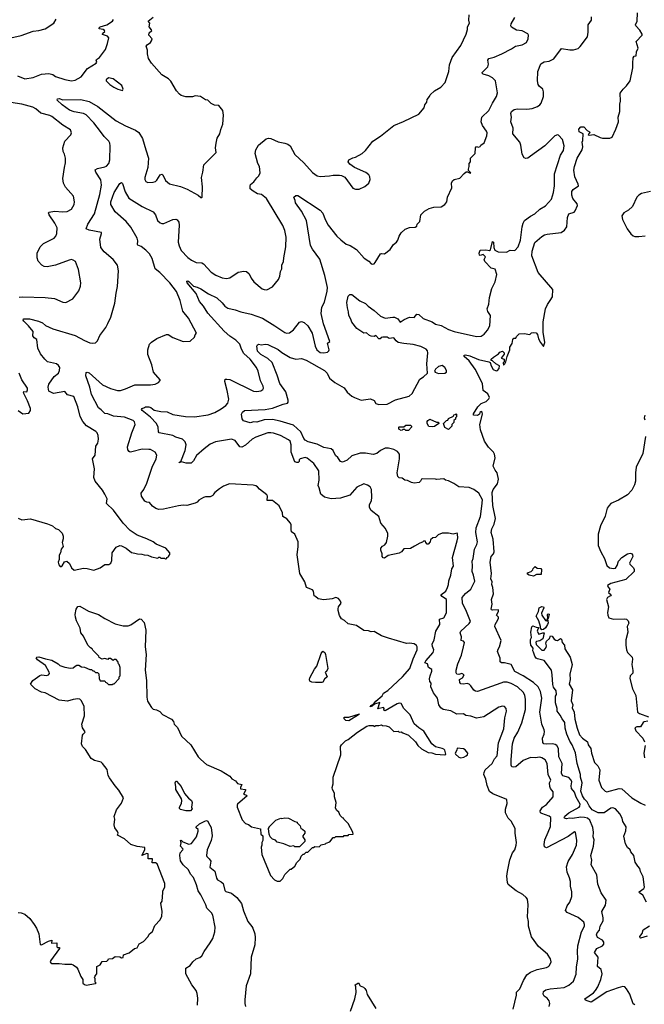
# Model space of a CAD drawing. Extents: x 1863118 to 1989590, y 394482 to 532474.
# Tile 153 of 215: x 1953851 to 1960555, y 461857 to 472431. Entities that reach past the tile are written whole.
import ezdxf

# ---------------------------------------------------------------- set-up
doc = ezdxf.new("R2010")
doc.units = 0

msp = doc.modelspace()

# ---------------------------------------------------------------- linework, layer by layer
at = {"layer": '0CON20XD'}
for points in [[(1953754, 472236), (1953865, 472260), (1953994, 472306), (1954055, 472313), (1954125, 472334), (1954217, 472395), (1954243, 472435)], [(1953828, 471828), (1953905, 471796), (1953995, 471811), (1954085, 471847), (1954165, 471853), (1954205, 471841), (1954235, 471821), (1954335, 471788), (1954405, 471776), (1954445, 471781), (1954511, 471819), (1954577, 471905), (1954672, 471965), (1954678, 471975), (1954670, 471995), (1954674, 472005), (1954706, 472025), (1954770, 472110), (1954794, 472175), (1954806, 472235), (1954793, 472253), (1954741, 472271), (1954738, 472275), (1954744, 472285), (1954764, 472305), (1954761, 472315), (1954746, 472325), (1954704, 472334), (1954704, 472345), (1954716, 472355), (1954785, 472375), (1954847, 472415), (1954856, 472434)], [(1954669, 468009), (1954569, 468069), (1954529, 468115), (1954500, 468170), (1954473, 468275), (1954432, 468385), (1954364, 468404), (1954335, 468438), (1954215, 468418), (1954163, 468443), (1954157, 468485), (1954163, 468517), (1954222, 468598), (1954266, 468635), (1954279, 468665), (1954280, 468695), (1954268, 468718), (1954246, 468736), (1954150, 468755), (1954119, 468785), (1954075, 468842), (1954044, 468905), (1954036, 468995), (1954005, 469015), (1953991, 469035), (1953994, 469084), (1953945, 469145), (1953894, 469195), (1953887, 469205), (1953892, 469218), (1953955, 469217), (1954054, 469194), (1954094, 469175), (1954126, 469146), (1954205, 469111), (1954445, 469039), (1954545, 468985), (1954605, 468962), (1954635, 468956), (1954665, 468960), (1954687, 468983), (1954712, 469038), (1954774, 469125), (1954795, 469167), (1954828, 469235), (1954873, 469387), (1954886, 469495), (1954902, 469565), (1954911, 469735), (1954899, 469795), (1954855, 469855), (1954757, 469937), (1954721, 469985), (1954712, 470075), (1954730, 470135), (1954728, 470145), (1954595, 470169), (1954564, 470185), (1954581, 470235), (1954655, 470346), (1954712, 470555), (1954729, 470655), (1954720, 470710), (1954669, 470795), (1954662, 470818), (1954686, 470834), (1954765, 470849), (1954782, 470858), (1954808, 470885), (1954819, 470925), (1954823, 471075), (1954819, 471105), (1954808, 471125), (1954757, 471177), (1954719, 471229), (1954645, 471325), (1954565, 471410), (1954534, 471424), (1954435, 471443), (1954385, 471459), (1954306, 471515), (1954253, 471565), (1954255, 471580), (1954275, 471583), (1954312, 471572), (1954505, 471574), (1954595, 471552), (1954688, 471498), (1954885, 471345), (1954985, 471291), (1955094, 471245), (1955128, 471218), (1955168, 471155), (1955204, 471035), (1955234, 470945), (1955227, 470843), (1955193, 470737), (1955194, 470714), (1955205, 470693), (1955225, 470684), (1955285, 470686), (1955308, 470692), (1955324, 470706), (1955358, 470765), (1955375, 470772), (1955388, 470765), (1955417, 470705), (1955458, 470668), (1955575, 470638), (1955650, 470610), (1955765, 470548), (1955795, 470520), (1955805, 470520), (1955810, 470525), (1955814, 470635), (1955801, 470735), (1955816, 470795), (1955826, 470874), (1955959, 471005), (1955952, 471055), (1955958, 471105), (1955972, 471158), (1955999, 471205), (1956008, 471252), (1956032, 471308), (1956038, 471405), (1956030, 471455), (1955988, 471508), (1955943, 471513), (1955905, 471532), (1955870, 471565), (1955845, 471572), (1955790, 471605), (1955735, 471612), (1955704, 471604), (1955635, 471603), (1955585, 471617), (1955565, 471630), (1955535, 471668), (1955472, 471772), (1955448, 471795), (1955377, 471837), (1955265, 471963), (1955234, 472015), (1955221, 472065), (1955221, 472105), (1955207, 472145), (1955218, 472162), (1955256, 472185), (1955267, 472203), (1955271, 472225), (1955238, 472265), (1955240, 472290), (1955268, 472315), (1955267, 472323), (1955240, 472355), (1955247, 472395), (1955228, 472415), (1955285, 472459)], [(1954765, 466002), (1954875, 465944), (1954962, 465922), (1955015, 465921), (1955045, 465931), (1955135, 465997), (1955155, 465993), (1955185, 465957), (1955206, 465874), (1955198, 465695), (1955208, 465615), (1955199, 465445), (1955211, 465335), (1955214, 465155), (1955224, 465114), (1955266, 465046), (1955285, 465027), (1955320, 465020), (1955355, 465003), (1955385, 464970), (1955481, 464921), (1955500, 464895), (1955508, 464865), (1955545, 464830), (1955586, 464736), (1955687, 464645), (1955765, 464514), (1955794, 464485), (1955855, 464431), (1956014, 464364), (1956105, 464309), (1956127, 464277), (1956166, 464256), (1956189, 464229), (1956235, 464218), (1956220, 464185), (1956222, 464172), (1956274, 464164), (1956276, 464155), (1956254, 464114), (1956285, 464104), (1956294, 464095), (1956190, 464005), (1956184, 463995), (1956186, 463976), (1956239, 463839), (1956275, 463798), (1956305, 463788), (1956340, 463765), (1956435, 463740), (1956440, 463685), (1956460, 463665), (1956460, 463615), (1956450, 463595), (1956450, 463565), (1956442, 463545), (1956448, 463465), (1956542, 463242), (1956584, 463194), (1956615, 463180), (1956645, 463180), (1956675, 463210), (1956695, 463250), (1956755, 463310), (1956765, 463310), (1956805, 463340), (1956825, 463380), (1956860, 463415), (1956872, 463448), (1956892, 463468), (1956905, 463470), (1956915, 463480), (1956925, 463490), (1956945, 463490), (1956995, 463540), (1957005, 463540), (1957018, 463552), (1957065, 463550), (1957085, 463570), (1957135, 463580), (1957142, 463588), (1957178, 463602), (1957215, 463650), (1957235, 463650), (1957245, 463660), (1957325, 463660), (1957335, 463670), (1957375, 463670), (1957385, 463680), (1957430, 463685), (1957428, 463705), (1957375, 463800), (1957330, 463845), (1957326, 463856), (1957315, 463860), (1957290, 463885), (1957275, 463920), (1957255, 463940), (1957242, 463965), (1957247, 464025), (1957231, 464085), (1957230, 464125), (1957209, 464165), (1957206, 464185), (1957216, 464225), (1957216, 464295), (1957297, 464535), (1957296, 464625), (1957304, 464645), (1957348, 464685), (1957378, 464702), (1957475, 464779), (1957577, 464845), (1957603, 464853), (1957645, 464850), (1957655, 464840), (1957675, 464850), (1957705, 464850), (1957735, 464860), (1957745, 464850), (1957785, 464848), (1957815, 464838), (1957865, 464788), (1957915, 464790), (1957925, 464780), (1957945, 464782), (1957965, 464773), (1958025, 464748), (1958098, 464675), (1958125, 464638), (1958165, 464602), (1958235, 464562), (1958275, 464558), (1958315, 464543), (1958415, 464538), (1958426, 464545), (1958416, 464585), (1958405, 464598), (1958385, 464606), (1958314, 464624), (1958276, 464656), (1958189, 464789), (1958136, 464825), (1958085, 464870), (1958041, 464965), (1957975, 465035), (1957945, 465088), (1957925, 465091), (1957904, 465085), (1957775, 465009), (1957759, 465015), (1957763, 465035), (1957756, 465046), (1957695, 465030), (1957715, 465098), (1957661, 465079), (1957635, 465058), (1957612, 465052), (1957621, 465065), (1957650, 465080), (1957675, 465114), (1957740, 465170), (1957755, 465199), (1957801, 465229), (1957961, 465375), (1958040, 465465), (1958073, 465567), (1958118, 465665), (1958119, 465695), (1958111, 465711), (1958085, 465727), (1958035, 465734), (1958002, 465732), (1957808, 465788), (1957735, 465816), (1957655, 465862), (1957625, 465856), (1957595, 465868), (1957545, 465871), (1957466, 465926), (1957375, 465942), (1957338, 465978), (1957305, 465998), (1957284, 466034), (1957268, 466085), (1957268, 466105), (1957274, 466126), (1957300, 466165), (1957294, 466185), (1957271, 466215), (1957245, 466226), (1957205, 466210), (1957115, 466202), (1957055, 466212), (1957025, 466238), (1957013, 466245), (1957004, 466295), (1956995, 466309), (1956929, 466335), (1956910, 466395), (1956856, 466485), (1956828, 466685), (1956841, 466775), (1956840, 466825), (1956803, 466905), (1956770, 466930), (1956764, 466955), (1956766, 467005), (1956758, 467025), (1956719, 467069), (1956676, 467095), (1956673, 467135), (1956635, 467211), (1956565, 467266), (1956507, 467267), (1956511, 467315), (1956505, 467329), (1956425, 467390), (1956402, 467415), (1956386, 467426), (1956355, 467433), (1956104, 467446), (1956039, 467421), (1955995, 467392), (1955945, 467352), (1955932, 467335), (1955925, 467322), (1955895, 467308), (1955845, 467307), (1955825, 467300), (1955775, 467272), (1955755, 467250), (1955735, 467239), (1955646, 467214), (1955605, 467219), (1955555, 467211), (1955394, 467176), (1955345, 467172), (1955312, 467182), (1955276, 467206), (1955245, 467247), (1955215, 467250), (1955195, 467260), (1955159, 467315), (1955154, 467346), (1955183, 467387), (1955217, 467455), (1955274, 467626), (1955316, 467715), (1955321, 467755), (1955305, 467786), (1955255, 467814), (1955237, 467817), (1955165, 467820), (1955055, 467789), (1955035, 467788), (1955024, 467794), (1955013, 467813), (1955009, 467845), (1955056, 467995), (1955091, 468085), (1955082, 468112), (1955067, 468125), (1954975, 468161), (1954856, 468174), (1954795, 468199), (1954765, 468203), (1954725, 468243), (1954695, 468262), (1954622, 468405), (1954602, 468485), (1954561, 468605), (1954565, 468642), (1954575, 468647), (1954595, 468638), (1954740, 468510), (1954825, 468471), (1954899, 468449), (1954931, 468449), (1954985, 468465), (1955085, 468508), (1955255, 468508), (1955305, 468517), (1955340, 468535), (1955360, 468555), (1955360, 468565), (1955286, 468646), (1955270, 468725), (1955227, 468835), (1955226, 468884), (1955244, 468946), (1955265, 468968), (1955324, 469006), (1955425, 469052), (1955445, 469052), (1955495, 469018), (1955604, 468974), (1955682, 468978), (1955728, 469022), (1955733, 469047), (1955747, 469065), (1955662, 469225), (1955600, 469300), (1955574, 469415), (1955535, 469512), (1955463, 469605), (1955356, 469715), (1955306, 469755), (1955273, 469865), (1955243, 469915), (1955206, 469956), (1955155, 469995), (1955118, 470008), (1955114, 470015), (1955118, 470055), (1955111, 470085), (1955044, 470204), (1954992, 470262), (1954877, 470367), (1954828, 470445), (1954828, 470475), (1954865, 470575), (1954925, 470671), (1954945, 470681), (1954955, 470673), (1954981, 470581), (1955023, 470513), (1955164, 470424), (1955285, 470366), (1955310, 470335), (1955331, 470275), (1955359, 470249), (1955375, 470243), (1955396, 470244), (1955495, 470286), (1955525, 470288), (1955542, 470282), (1955557, 470257), (1955561, 470225), (1955552, 470042), (1955562, 470002), (1955585, 469954), (1955655, 469876), (1955695, 469848), (1955745, 469824), (1955805, 469821), (1955825, 469810), (1955905, 469721), (1955955, 469686), (1956025, 469658), (1956069, 469651), (1956105, 469660), (1956195, 469719), (1956255, 469729), (1956286, 469726), (1956315, 469703), (1956334, 469655), (1956364, 469615), (1956452, 469542), (1956475, 469532), (1956505, 469531), (1956565, 469563), (1956630, 469640), (1956644, 469675), (1956649, 469725), (1956666, 469754), (1956666, 469794), (1956684, 469835), (1956686, 469875), (1956709, 469991), (1956711, 470095), (1956698, 470168), (1956675, 470220), (1956499, 470509), (1956445, 470552), (1956405, 470561), (1956355, 470588), (1956326, 470616), (1956323, 470645), (1956328, 470662), (1956365, 470690), (1956396, 470734), (1956417, 470753), (1956432, 470785), (1956426, 470855), (1956408, 470885), (1956377, 470995), (1956384, 471035), (1956415, 471084), (1956495, 471151), (1956521, 471159), (1956545, 471154), (1956625, 471118), (1956696, 471106), (1956729, 471095), (1956755, 471075), (1956805, 470984), (1956901, 470895), (1956995, 470790), (1957044, 470754), (1957075, 470748), (1957175, 470754), (1957215, 470763), (1957285, 470763), (1957305, 470758), (1957339, 470739), (1957425, 470622), (1957455, 470612), (1957495, 470612), (1957555, 470638), (1957598, 470675), (1957614, 470716), (1957609, 470745), (1957598, 470765), (1957565, 470790), (1957444, 470844), (1957395, 470878), (1957378, 470905), (1957382, 470925), (1957425, 470948), (1957455, 470953), (1957528, 470995), (1957563, 471025), (1957643, 471125), (1957725, 471179), (1957866, 471294), (1957971, 471339), (1958135, 471417), (1958193, 471485), (1958200, 471515), (1958220, 471545), (1958226, 471575), (1958250, 471605), (1958257, 471625), (1958305, 471667), (1958372, 471705), (1958417, 471755), (1958456, 471875), (1958464, 471945), (1958494, 472026), (1958586, 472154), (1958643, 472275), (1958657, 472325), (1958658, 472355), (1958678, 472395), (1958673, 472425), (1958677, 472483)], [(1958983, 465987), (1958991, 466005), (1958989, 466015), (1958968, 466035), (1958989, 466075), (1958990, 466095), (1958925, 466090), (1958914, 466094), (1958911, 466101), (1958921, 466155), (1958914, 466205), (1958935, 466265), (1958930, 466335), (1958920, 466365), (1958924, 466395), (1958909, 466425), (1958916, 466485), (1958901, 466605), (1958912, 466665), (1958937, 466695), (1958945, 466715), (1958932, 466852), (1958912, 466925), (1958917, 466965), (1958943, 467015), (1958958, 467075), (1958930, 467215), (1958922, 467355), (1958934, 467385), (1958981, 467445), (1958992, 467495), (1958977, 467565), (1958953, 467595), (1958934, 467635), (1958954, 467725), (1958948, 467765), (1958938, 467785), (1958882, 467842), (1958839, 467905), (1958797, 468025), (1958789, 468085), (1958817, 468195), (1958816, 468216), (1958805, 468223), (1958799, 468221), (1958789, 468211), (1958785, 468193), (1958765, 468180), (1958722, 468185), (1958722, 468198), (1958768, 468275), (1958805, 468309), (1958858, 468332), (1958885, 468358), (1958893, 468375), (1958875, 468412), (1958825, 468450), (1958817, 468525), (1958739, 468679), (1958675, 468768), (1958621, 468815), (1958623, 468827), (1958635, 468831), (1958681, 468821), (1958775, 468780), (1958888, 468758), (1958900, 468750), (1958911, 468715), (1958934, 468674), (1958965, 468661), (1958978, 468665), (1958998, 468685), (1959002, 468712), (1958962, 468735), (1958927, 468767), (1958912, 468772), (1958912, 468785), (1958935, 468808), (1958989, 468841), (1959005, 468860), (1959035, 468870), (1959050, 468855), (1959052, 468838), (1959020, 468795), (1959050, 468785), (1959050, 468755), (1959040, 468745), (1959045, 468720), (1959060, 468735), (1959068, 468755), (1959082, 468815), (1959112, 468885), (1959112, 468915), (1959137, 468953), (1959143, 468997), (1959155, 469010), (1959175, 469010), (1959182, 469028), (1959213, 469057), (1959265, 469062), (1959325, 469052), (1959343, 469067), (1959365, 469072), (1959395, 469068), (1959410, 469050), (1959420, 469005), (1959440, 468965), (1959475, 468922), (1959489, 468965), (1959469, 469075), (1959469, 469185), (1959495, 469325), (1959517, 469373), (1959545, 469417), (1959569, 469455), (1959575, 469535), (1959417, 469717), (1959349, 469895), (1959350, 469945), (1959382, 470038), (1959455, 470102), (1959485, 470119), (1959514, 470126), (1959664, 470146), (1959700, 470170), (1959724, 470205), (1959731, 470305), (1959744, 470346), (1959802, 470365), (1959815, 470378), (1959838, 470435), (1959836, 470455), (1959790, 470510), (1959776, 470545), (1959779, 470585), (1959791, 470609), (1959848, 470645), (1959846, 470665), (1959809, 470745), (1959800, 470815), (1959806, 470855), (1959835, 470945), (1959887, 471035), (1959897, 471065), (1959887, 471115), (1959897, 471135), (1959900, 471205), (1959858, 471225), (1959853, 471257), (1959875, 471280), (1959905, 471280), (1959942, 471242), (1959968, 471225), (1959972, 471215), (1959952, 471198), (1959962, 471192), (1960015, 471198), (1960080, 471165), (1960105, 471160), (1960185, 471159), (1960209, 471171), (1960251, 471255), (1960280, 471335), (1960275, 471385), (1960292, 471445), (1960292, 471525), (1960300, 471555), (1960297, 471643), (1960327, 471685), (1960365, 471721), (1960402, 471775), (1960431, 471915), (1960432, 471965), (1960435, 472020), (1960445, 472038), (1960468, 472042), (1960473, 472085), (1960489, 472125), (1960467, 472195), (1960534, 472265), (1960534, 472275), (1960508, 472318), (1960463, 472365), (1960461, 472375), (1960478, 472415), (1960481, 472505)], [(1959172, 472148), (1959245, 472162), (1959292, 472185), (1959310, 472225), (1959313, 472265), (1959305, 472280), (1959245, 472311), (1959185, 472319), (1959130, 472350), (1959124, 472365), (1959128, 472385), (1959165, 472456)], [(1959410, 471775), (1959411, 471875), (1959445, 471956), (1959481, 471979), (1959535, 471984), (1959585, 472009), (1959665, 472122), (1959756, 472106), (1959795, 472108), (1959845, 472121), (1959868, 472142), (1959946, 472245), (1959954, 472296), (1959954, 472376), (1959990, 472425), (1959990, 472460)], [(1959149, 461805), (1959184, 461955), (1959185, 461988), (1959221, 462025), (1959257, 462113), (1959294, 462175), (1959335, 462204), (1959405, 462232), (1959505, 462254), (1959528, 462265), (1959539, 462275), (1959556, 462315), (1959549, 462345), (1959518, 462395), (1959418, 462478), (1959343, 462583), (1959312, 462695), (1959311, 462745), (1959301, 462795), (1959308, 462925), (1959300, 462985), (1959286, 463005), (1959251, 463035), (1959180, 463075), (1959094, 463144), (1959086, 463165), (1959080, 463235), (1959088, 463282), (1959112, 463408), (1959141, 463485), (1959164, 463516), (1959180, 463565), (1959182, 463595), (1959170, 463695), (1959171, 463745), (1959125, 463825), (1959095, 463856), (1959067, 463915), (1959067, 463953), (1959082, 464015), (1959080, 464055), (1958928, 464118), (1958895, 464144), (1958868, 464208), (1958854, 464275), (1958833, 464325), (1958835, 464345), (1958848, 464375), (1958923, 464445), (1958948, 464492), (1958975, 464526), (1958991, 464665), (1959048, 464815), (1959051, 464855), (1959058, 464935), (1959076, 465006), (1959072, 465035), (1959054, 465054), (1959035, 465058), (1958995, 465049), (1958834, 464946), (1958755, 464931), (1958695, 464951), (1958640, 464960), (1958615, 464976), (1958543, 464973), (1958479, 465009), (1958395, 465023), (1958370, 465040), (1958351, 465075), (1958336, 465145), (1958291, 465201), (1958265, 465265), (1958266, 465305), (1958254, 465325), (1958251, 465351), (1958257, 465385), (1958276, 465435), (1958274, 465454), (1958239, 465475), (1958227, 465515), (1958201, 465525), (1958211, 465545), (1958289, 465635), (1958296, 465665), (1958281, 465701), (1958279, 465725), (1958298, 465772), (1958319, 465865), (1958359, 465935), (1958358, 465995), (1958402, 466008), (1958419, 466031), (1958431, 466065), (1958432, 466205), (1958386, 466235), (1958372, 466255), (1958425, 466295), (1958444, 466335), (1958454, 466365), (1958458, 466405), (1958480, 466465), (1958490, 466535), (1958508, 466562), (1958497, 466655), (1958548, 466835), (1958552, 466865), (1958549, 466905), (1958545, 466918), (1958505, 466907), (1958455, 466917), (1958385, 466916), (1958342, 466898), (1958315, 466872), (1958284, 466866), (1958262, 466845), (1958257, 466823), (1958235, 466800), (1958225, 466800), (1958210, 466815), (1958205, 466830), (1958185, 466830), (1958175, 466820), (1958145, 466810), (1958088, 466778), (1958045, 466752), (1957975, 466748), (1957948, 466715), (1957925, 466702), (1957805, 466677), (1957765, 466650), (1957752, 466652), (1957742, 466665), (1957743, 466695), (1957727, 466735), (1957727, 466755), (1957744, 466776), (1957769, 466791), (1957788, 466815), (1957801, 466885), (1957801, 466915), (1957777, 466967), (1957726, 467025), (1957707, 467097), (1957622, 467162), (1957604, 467194), (1957606, 467225), (1957626, 467265), (1957632, 467305), (1957628, 467385), (1957611, 467415), (1957585, 467432), (1957545, 467448), (1957468, 467412), (1957394, 467326), (1957295, 467294), (1957195, 467286), (1957123, 467305), (1957084, 467335), (1957067, 467405), (1957055, 467430), (1957065, 467485), (1957060, 467585), (1957009, 467665), (1956935, 467723), (1956915, 467731), (1956862, 467715), (1956851, 467705), (1956852, 467685), (1956840, 467675), (1956825, 467674), (1956805, 467682), (1956766, 467786), (1956766, 467866), (1956753, 467903), (1956735, 467919), (1956649, 467965), (1956575, 467990), (1956545, 467995), (1956515, 467993), (1956385, 467948), (1956346, 467925), (1956275, 467863), (1956235, 467842), (1956212, 467845), (1956165, 467913), (1956125, 467925), (1955951, 467899), (1955895, 467871), (1955832, 467822), (1955748, 467752), (1955715, 467694), (1955690, 467670), (1955638, 467668), (1955587, 467683), (1955561, 467671), (1955565, 467680), (1955582, 467688), (1955625, 467805), (1955638, 467865), (1955628, 467898), (1955598, 467928), (1955527, 467947), (1955495, 467965), (1955349, 467995), (1955340, 468005), (1955336, 468055), (1955320, 468095), (1955254, 468164), (1955164, 468235), (1955159, 468245), (1955165, 468256), (1955190, 468265), (1955200, 468275), (1955235, 468273), (1955259, 468265), (1955295, 468237), (1955365, 468223), (1955435, 468218), (1955495, 468191), (1955631, 468169), (1955727, 468167), (1955875, 468189), (1955945, 468213), (1956015, 468251), (1956065, 468287), (1956086, 468314), (1956096, 468355), (1956079, 468449), (1956052, 468545), (1956055, 468570), (1956075, 468572), (1956105, 468566), (1956360, 468440), (1956395, 468438), (1956440, 468445), (1956462, 468458), (1956468, 468475), (1956464, 468494), (1956434, 468554), (1956411, 468655), (1956394, 468695), (1956324, 468785), (1956257, 468847), (1956231, 468891), (1956213, 468945), (1956171, 468991), (1956105, 469034), (1956045, 469085), (1955870, 469280), (1955824, 469354), (1955782, 469405), (1955745, 469489), (1955648, 469605), (1955646, 469624), (1955655, 469626), (1955671, 469615), (1955715, 469568), (1955755, 469560), (1955795, 469542), (1955876, 469486), (1955966, 469445), (1956025, 469391), (1956054, 469354), (1956084, 469334), (1956165, 469316), (1956225, 469293), (1956335, 469269), (1956456, 469225), (1956589, 469145), (1956695, 469071), (1956715, 469063), (1956745, 469069), (1956790, 469100), (1956855, 469184), (1956875, 469189), (1956905, 469179), (1956945, 469144), (1956990, 469065), (1957022, 468925), (1957041, 468885), (1957075, 468858), (1957115, 468852), (1957155, 468859), (1957170, 468875), (1957171, 468885), (1957154, 468956), (1957178, 468975), (1957111, 469165), (1957086, 469275), (1957094, 469345), (1957124, 469396), (1957152, 469515), (1957154, 469555), (1957127, 469685), (1957071, 469861), (1956993, 469965), (1956973, 470005), (1956928, 470275), (1956875, 470376), (1956812, 470465), (1956809, 470489), (1956794, 470525), (1956815, 470543), (1956835, 470543), (1957076, 470385), (1957105, 470353), (1957129, 470285), (1957163, 470223), (1957255, 470106), (1957298, 470068), (1957355, 470022), (1957397, 470005), (1957465, 469964), (1957549, 469869), (1957599, 469839), (1957625, 469810), (1957635, 469804), (1957655, 469810), (1957668, 469822), (1957722, 469915), (1957735, 469920), (1957765, 469918), (1957828, 469962), (1957863, 470015), (1957895, 470042), (1957910, 470065), (1957923, 470105), (1957947, 470143), (1957988, 470182), (1958035, 470199), (1958095, 470204), (1958112, 470215), (1958118, 470235), (1958145, 470265), (1958156, 470334), (1958195, 470373), (1958246, 470404), (1958295, 470416), (1958375, 470421), (1958413, 470445), (1958434, 470476), (1958444, 470526), (1958490, 470625), (1958486, 470675), (1958498, 470702), (1958515, 470713), (1958575, 470730), (1958620, 470780), (1958645, 470798), (1958657, 470797), (1958685, 470781), (1958692, 470785), (1958689, 470789), (1958670, 470810), (1958667, 470825), (1958677, 470855), (1958676, 470885), (1958688, 470905), (1958688, 470945), (1958740, 470995), (1958742, 471055), (1958755, 471068), (1958775, 471062), (1958795, 471070), (1958800, 471085), (1958835, 471110), (1958866, 471184), (1958870, 471215), (1958863, 471235), (1958820, 471295), (1958806, 471335), (1958810, 471385), (1958888, 471455), (1958926, 471534), (1958970, 471605), (1958980, 471645), (1958958, 471775), (1958926, 471805), (1958885, 471828), (1958826, 471845), (1958814, 471855), (1958814, 471865), (1958875, 471924), (1958882, 471955), (1958876, 471995), (1958885, 472013), (1958943, 472027), (1959027, 472065), (1959131, 472119), (1959172, 472148)], [(1954955, 471670), (1954960, 471685), (1954948, 471725), (1954855, 471797), (1954805, 471807), (1954780, 471785), (1954780, 471775), (1954818, 471735), (1954862, 471705), (1954905, 471684), (1954955, 471670)], [(1959535, 461833), (1959540, 461865), (1959536, 461895), (1959512, 461922), (1959480, 461945), (1959471, 461965), (1959474, 461995), (1959498, 462012), (1959545, 462024), (1959695, 462039), (1959745, 462063), (1959796, 462105), (1959825, 462180), (1959828, 462255), (1959843, 462347), (1959837, 462425), (1959843, 462487), (1959881, 462635), (1959912, 462695), (1959914, 462715), (1959905, 462741), (1959845, 462790), (1959727, 462845), (1959710, 462865), (1959726, 462914), (1959756, 462955), (1959778, 463015), (1959776, 463066), (1959764, 463125), (1959763, 463177), (1959754, 463215), (1959726, 463276), (1959719, 463335), (1959738, 463392), (1959784, 463465), (1959826, 463565), (1959833, 463615), (1959817, 463707), (1959805, 463708), (1959739, 463661), (1959505, 463538), (1959485, 463547), (1959479, 463575), (1959488, 463625), (1959523, 463707), (1959548, 463768), (1959552, 463862), (1959535, 463879), (1959454, 463905), (1959442, 463915), (1959436, 463935), (1959464, 463975), (1959507, 464003), (1959576, 464085), (1959578, 464138), (1959550, 464175), (1959542, 464195), (1959539, 464235), (1959551, 464265), (1959523, 464325), (1959511, 464445), (1959491, 464481), (1959455, 464506), (1959435, 464511), (1959385, 464504), (1959335, 464507), (1959255, 464475), (1959175, 464407), (1959155, 464403), (1959135, 464408), (1959127, 464425), (1959125, 464485), (1959140, 464655), (1959159, 464715), (1959199, 464781), (1959240, 464880), (1959279, 465025), (1959281, 465135), (1959273, 465173), (1959258, 465205), (1959194, 465265), (1959125, 465304), (1959083, 465317), (1959045, 465316), (1959015, 465307), (1958765, 465216), (1958745, 465219), (1958725, 465231), (1958695, 465279), (1958674, 465294), (1958655, 465302), (1958614, 465294), (1958585, 465299), (1958574, 465314), (1958572, 465345), (1958605, 465364), (1958621, 465395), (1958595, 465409), (1958565, 465399), (1958543, 465403), (1958536, 465416), (1958536, 465445), (1958554, 465515), (1958592, 465605), (1958616, 465695), (1958624, 465744), (1958616, 465756), (1958590, 465765), (1958594, 465805), (1958578, 465845), (1958587, 465865), (1958676, 465945), (1958688, 465968), (1958648, 466075), (1958604, 466164), (1958600, 466225), (1958635, 466270), (1958692, 466315), (1958735, 466400), (1958722, 466465), (1958706, 466505), (1958712, 466565), (1958707, 466615), (1958719, 466645), (1958731, 466745), (1958757, 466795), (1958764, 466825), (1958747, 466925), (1958750, 466975), (1958796, 467095), (1958810, 467205), (1958817, 467275), (1958780, 467345), (1958727, 467385), (1958675, 467408), (1958565, 467414), (1958511, 467451), (1958455, 467478), (1958420, 467485), (1958405, 467500), (1958325, 467492), (1958315, 467498), (1958175, 467502), (1958162, 467495), (1958152, 467475), (1958138, 467462), (1958085, 467453), (1958055, 467460), (1958015, 467482), (1957985, 467487), (1957955, 467509), (1957925, 467510), (1957910, 467525), (1957903, 467565), (1957926, 467715), (1957926, 467765), (1957906, 467795), (1957865, 467817), (1957810, 467830), (1957775, 467828), (1957725, 467803), (1957685, 467773), (1957645, 467760), (1957564, 467776), (1957505, 467775), (1957415, 467748), (1957365, 467701), (1957335, 467685), (1957315, 467681), (1957296, 467686), (1957265, 467731), (1957242, 467752), (1957215, 467805), (1957195, 467822), (1957115, 467835), (1957044, 467874), (1956948, 467898), (1956915, 467917), (1956900, 467935), (1956868, 468005), (1956791, 468075), (1956645, 468121), (1956565, 468139), (1956475, 468135), (1956395, 468108), (1956365, 468114), (1956325, 468100), (1956252, 468122), (1956238, 468145), (1956233, 468193), (1956242, 468215), (1956265, 468234), (1956486, 468246), (1956565, 468260), (1956678, 468302), (1956725, 468314), (1956732, 468325), (1956734, 468345), (1956708, 468435), (1956642, 468525), (1956613, 468615), (1956560, 468750), (1956514, 468794), (1956439, 468835), (1956405, 468870), (1956396, 468924), (1956402, 468938), (1956415, 468948), (1956445, 468938), (1956485, 468948), (1956515, 468943), (1956625, 468888), (1956665, 468857), (1956755, 468804), (1956815, 468787), (1956877, 468793), (1956925, 468774), (1957124, 468665), (1957152, 468635), (1957175, 468581), (1957235, 468536), (1957335, 468477), (1957365, 468432), (1957417, 468387), (1957445, 468373), (1957515, 468346), (1957615, 468359), (1957655, 468340), (1957675, 468309), (1957705, 468298), (1957795, 468301), (1957885, 468348), (1958033, 468387), (1958064, 468415), (1958145, 468571), (1958186, 468595), (1958229, 468635), (1958221, 468735), (1958232, 468855), (1958228, 468875), (1958215, 468891), (1958155, 468921), (1958075, 468942), (1957975, 468955), (1957915, 468966), (1957892, 468982), (1957865, 469014), (1957815, 469007), (1957795, 469020), (1957749, 469021), (1957732, 469018), (1957720, 469005), (1957705, 469003), (1957675, 469038), (1957655, 469030), (1957625, 469032), (1957605, 469040), (1957575, 469067), (1957545, 469063), (1957468, 469115), (1957415, 469183), (1957406, 469216), (1957384, 469255), (1957381, 469295), (1957368, 469335), (1957364, 469395), (1957378, 469462), (1957395, 469480), (1957415, 469480), (1957500, 469410), (1957564, 469384), (1957592, 469355), (1957655, 469309), (1957725, 469247), (1957775, 469224), (1957855, 469238), (1957875, 469236), (1957909, 469219), (1957935, 469184), (1957977, 469213), (1958035, 469236), (1958085, 469234), (1958113, 469267), (1958135, 469265), (1958183, 469223), (1958277, 469185), (1958315, 469160), (1958376, 469146), (1958455, 469105), (1958514, 469084), (1958755, 469030), (1958804, 469034), (1958838, 469055), (1958874, 469095), (1958899, 469145), (1958904, 469255), (1958875, 469296), (1958869, 469325), (1958886, 469375), (1958892, 469448), (1958919, 469545), (1958955, 469615), (1958974, 469695), (1958953, 469753), (1958913, 469763), (1958844, 469835), (1958837, 469855), (1958850, 469885), (1958825, 469910), (1958795, 469898), (1958785, 469902), (1958782, 469925), (1958792, 469955), (1958855, 469960), (1958895, 469954), (1958905, 469960), (1958925, 470050), (1958935, 470040), (1958941, 469985), (1958952, 469955), (1958985, 469938), (1959075, 469933), (1959115, 469957), (1959165, 469954), (1959200, 469990), (1959228, 470065), (1959244, 470205), (1959255, 470245), (1959270, 470275), (1959335, 470322), (1959380, 470345), (1959435, 470397), (1959495, 470433), (1959558, 470505), (1959582, 470575), (1959590, 470645), (1959592, 470775), (1959656, 470975), (1959687, 471025), (1959696, 471075), (1959676, 471145), (1959635, 471191), (1959625, 471194), (1959595, 471184), (1959487, 471075), (1959335, 470964), (1959306, 470944), (1959285, 470939), (1959265, 470948), (1959246, 470985), (1959231, 471085), (1959221, 471115), (1959143, 471205), (1959149, 471265), (1959124, 471335), (1959131, 471385), (1959124, 471425), (1959129, 471445), (1959157, 471465), (1959195, 471475), (1959295, 471470), (1959353, 471477), (1959410, 471500), (1959435, 471518), (1959447, 471535), (1959473, 471605), (1959473, 471655), (1959465, 471686), (1959427, 471717), (1959415, 471734), (1959410, 471775)], [(1953845, 469452), (1953885, 469456), (1954125, 469449), (1954224, 469436), (1954315, 469396), (1954346, 469394), (1954422, 469435), (1954485, 469520), (1954502, 469568), (1954508, 469605), (1954480, 469750), (1954449, 469835), (1954425, 469850), (1954405, 469854), (1954380, 469850), (1954235, 469794), (1954145, 469776), (1954112, 469782), (1954087, 469796), (1954049, 469839), (1954037, 469875), (1954039, 469925), (1954069, 469991), (1954105, 470026), (1954220, 470085), (1954238, 470105), (1954250, 470135), (1954252, 470195), (1954227, 470247), (1954166, 470335), (1954161, 470355), (1954166, 470364), (1954225, 470374), (1954315, 470366), (1954360, 470370), (1954405, 470396), (1954436, 470445), (1954439, 470475), (1954427, 470535), (1954343, 470633), (1954319, 470675), (1954312, 470725), (1954332, 470845), (1954341, 470895), (1954341, 470945), (1954331, 470985), (1954316, 471015), (1954314, 471056), (1954335, 471128), (1954398, 471195), (1954408, 471215), (1954395, 471247), (1954315, 471298), (1954195, 471392), (1954175, 471403), (1954077, 471427), (1954024, 471474), (1953991, 471491), (1953875, 471524), (1953755, 471543)], [(1960623, 470585), (1960527, 470563), (1960495, 470546), (1960476, 470524), (1960429, 470425), (1960385, 470384), (1960334, 470356), (1960316, 470325), (1960323, 470285), (1960373, 470185), (1960411, 470131), (1960435, 470109), (1960455, 470103), (1960495, 470104), (1960565, 470111)], [(1953835, 468233), (1953885, 468198), (1953950, 468205), (1953968, 468235), (1953967, 468255), (1953935, 468338), (1953891, 468425), (1953895, 468438), (1953927, 468435), (1953936, 468455), (1953933, 468475), (1953873, 468565), (1953846, 468635)], [(1958345, 468630), (1958415, 468634), (1958433, 468645), (1958431, 468665), (1958415, 468696), (1958385, 468716), (1958345, 468706), (1958315, 468677), (1958303, 468655), (1958310, 468645), (1958345, 468630)], [(1958455, 468030), (1958415, 468052), (1958400, 468095), (1958432, 468128), (1958448, 468132), (1958452, 468148), (1958508, 468172), (1958512, 468188), (1958525, 468190), (1958535, 468200), (1958540, 468195), (1958540, 468165), (1958530, 468155), (1958528, 468142), (1958510, 468125), (1958510, 468105), (1958490, 468085), (1958490, 468065), (1958455, 468030)], [(1958285, 468058), (1958242, 468062), (1958224, 468094), (1958224, 468115), (1958230, 468125), (1958255, 468142), (1958325, 468110), (1958348, 468108), (1958350, 468095), (1958305, 468063), (1958285, 468058)], [(1960560, 468185), (1960555, 468155), (1960561, 468135)], [(1953835, 467078), (1953875, 467060), (1953965, 467069), (1954148, 467018), (1954204, 466994), (1954236, 466966), (1954268, 466955), (1954305, 466918), (1954317, 466885), (1954317, 466855), (1954307, 466815), (1954316, 466775), (1954294, 466745), (1954287, 466705), (1954275, 466680), (1954274, 466635), (1954264, 466604), (1954270, 466575), (1954285, 466558), (1954295, 466558), (1954306, 466565), (1954332, 466608), (1954355, 466617), (1954385, 466591), (1954407, 466545), (1954435, 466519), (1954535, 466542), (1954575, 466538), (1954645, 466519), (1954714, 466546), (1954765, 466582), (1954808, 466582), (1954828, 466595), (1954840, 466625), (1954844, 466705), (1954887, 466765), (1954925, 466783), (1954945, 466782), (1954992, 466755), (1955050, 466710), (1955088, 466702), (1955116, 466694), (1955163, 466693), (1955187, 466683), (1955225, 466682), (1955265, 466662), (1955335, 466650), (1955345, 466660), (1955355, 466660), (1955365, 466650), (1955405, 466650), (1955415, 466640), (1955430, 466645), (1955430, 466655), (1955450, 466665), (1955450, 466675), (1955462, 466688), (1955462, 466705), (1955420, 466755), (1955315, 466800), (1955284, 466824), (1955215, 466856), (1955112, 466895), (1955035, 466946), (1954962, 467025), (1954859, 467165), (1954784, 467235), (1954788, 467285), (1954766, 467336), (1954739, 467379), (1954662, 467475), (1954646, 467515), (1954654, 467606), (1954632, 467715), (1954659, 467755), (1954669, 467851), (1954690, 467885), (1954698, 467925), (1954694, 467965), (1954681, 467995), (1954669, 468009)], [(1958025, 468020), (1957995, 468020), (1957985, 468030), (1957965, 468030), (1957958, 468022), (1957945, 468020), (1957920, 468035), (1957920, 468055), (1957925, 468060), (1957975, 468060), (1957995, 468078), (1958046, 468076), (1958058, 468065), (1958056, 468054), (1958025, 468020)], [(1960568, 467955), (1960538, 467772), (1960467, 467625), (1960460, 467565), (1960462, 467475), (1960449, 467435), (1960420, 467380), (1960375, 467328), (1960279, 467271), (1960196, 467235), (1960178, 467215), (1960158, 467185), (1960135, 467101), (1960084, 466995), (1960059, 466905), (1960062, 466785), (1960089, 466715), (1960128, 466645), (1960155, 466570), (1960182, 466545), (1960225, 466538), (1960248, 466542), (1960265, 466568), (1960278, 466615), (1960315, 466654), (1960374, 466695), (1960405, 466701), (1960418, 466698), (1960429, 466685), (1960431, 466665), (1960397, 466595), (1960399, 466585), (1960440, 466545), (1960447, 466525), (1960445, 466505), (1960359, 466421), (1960198, 466375), (1960160, 466355), (1960166, 466336), (1960187, 466315), (1960170, 466280), (1960200, 466255), (1960194, 466245), (1960161, 466225), (1960151, 466205), (1960171, 466125), (1960159, 466065), (1960163, 466035), (1960175, 466009), (1960225, 465994), (1960348, 465998), (1960365, 465993), (1960384, 465974), (1960388, 465952), (1960372, 465915), (1960377, 465853), (1960357, 465773), (1960358, 465715), (1960364, 465664), (1960376, 465636), (1960427, 465585), (1960430, 465565), (1960421, 465505), (1960432, 465442), (1960431, 465415), (1960405, 465385), (1960401, 465355), (1960428, 465245), (1960465, 465175), (1960484, 464995), (1960505, 464979), (1960600, 464945)], [(1959365, 466454), (1959318, 466465), (1959303, 466475), (1959300, 466490), (1959340, 466505), (1959358, 466522), (1959362, 466538), (1959385, 466560), (1959405, 466540), (1959446, 466536), (1959452, 466525), (1959448, 466472), (1959397, 466473), (1959365, 466454)], [(1953835, 462842), (1953865, 462840), (1953904, 462824), (1953958, 462778), (1954006, 462715), (1954031, 462675), (1954056, 462616), (1954071, 462501), (1954085, 462496), (1954160, 462535), (1954195, 462548), (1954193, 462513), (1954249, 462519), (1954248, 462475), (1954255, 462468), (1954276, 462466), (1954278, 462458), (1954181, 462325), (1954178, 462315), (1954184, 462304), (1954197, 462297), (1954275, 462296), (1954335, 462288), (1954405, 462290), (1954425, 462282), (1954459, 462255), (1954474, 462234), (1954507, 462155), (1954530, 462125), (1954530, 462085), (1954545, 462070), (1954565, 462062), (1954665, 462080), (1954670, 462085), (1954660, 462095), (1954660, 462135), (1954650, 462145), (1954660, 462155), (1954660, 462165), (1954680, 462185), (1954678, 462262), (1954715, 462280), (1954734, 462316), (1954785, 462322), (1954800, 462335), (1954803, 462347), (1954845, 462350), (1954875, 462370), (1954925, 462368), (1954945, 462358), (1954960, 462360), (1954965, 462390), (1955025, 462410), (1955083, 462457), (1955110, 462465), (1955134, 462506), (1955179, 462531), (1955228, 462585), (1955241, 462609), (1955275, 462640), (1955300, 462705), (1955360, 462765), (1955378, 462805), (1955380, 462855), (1955367, 462943), (1955380, 462965), (1955388, 463058), (1955388, 463075), (1955407, 463115), (1955409, 463155), (1955326, 463365), (1955310, 463375), (1955272, 463375), (1955275, 463418), (1955230, 463420), (1955230, 463475), (1955215, 463476), (1955162, 463455), (1955194, 463515), (1955195, 463542), (1955111, 463551), (1955044, 463574), (1954975, 463633), (1954900, 463675), (1954907, 463695), (1954902, 463712), (1954873, 463753), (1954864, 463784), (1954871, 463845), (1954866, 463875), (1954890, 463945), (1954945, 464017), (1954963, 464073), (1954916, 464156), (1954874, 464204), (1954815, 464288), (1954801, 464315), (1954790, 464380), (1954741, 464445), (1954725, 464459), (1954655, 464474), (1954616, 464496), (1954558, 464595), (1954526, 464625), (1954513, 464653), (1954524, 464746), (1954531, 464759), (1954551, 464775), (1954553, 464785), (1954526, 464825), (1954516, 464865), (1954547, 464955), (1954542, 465055), (1954515, 465117), (1954495, 465133), (1954475, 465139), (1954425, 465132), (1954365, 465114), (1954275, 465124), (1954123, 465203), (1954085, 465211), (1954015, 465246), (1953967, 465295), (1953993, 465335), (1954065, 465389), (1954085, 465394), (1954142, 465388), (1954160, 465395), (1954169, 465411), (1954167, 465425), (1954126, 465495), (1954043, 465555), (1954028, 465578), (1954033, 465587), (1954055, 465589), (1954126, 465566), (1954195, 465553), (1954263, 465513), (1954280, 465495), (1954335, 465477), (1954395, 465468), (1954425, 465470), (1954445, 465490), (1954465, 465498), (1954485, 465498), (1954515, 465482), (1954547, 465477), (1954603, 465453), (1954622, 465452), (1954635, 465440), (1954648, 465438), (1954665, 465420), (1954685, 465420), (1954700, 465405), (1954702, 465355), (1954715, 465330), (1954765, 465330), (1954770, 465315), (1954785, 465310), (1954805, 465290), (1954845, 465290), (1954855, 465300), (1954865, 465300), (1954920, 465355), (1954920, 465375), (1954928, 465385), (1954930, 465475), (1954920, 465505), (1954910, 465515), (1954905, 465540), (1954885, 465560), (1954865, 465560), (1954855, 465550), (1954825, 465570), (1954805, 465570), (1954795, 465560), (1954765, 465570), (1954735, 465562), (1954705, 465580), (1954700, 465595), (1954635, 465660), (1954630, 465675), (1954610, 465685), (1954582, 465715), (1954535, 465810), (1954507, 465845), (1954498, 465895), (1954459, 465975), (1954449, 466015), (1954446, 466045), (1954455, 466100), (1954475, 466128), (1954495, 466133), (1954590, 466080), (1954695, 466043), (1954765, 466002)], [(1959455, 465880), (1959440, 465895), (1959440, 465915), (1959422, 465975), (1959396, 466025), (1959420, 466075), (1959428, 466115), (1959455, 466129), (1959473, 466125), (1959477, 466115), (1959452, 466058), (1959454, 466035), (1959495, 465978), (1959510, 465975), (1959515, 466000), (1959520, 466000), (1959518, 466042), (1959525, 466050), (1959536, 466046), (1959525, 466000), (1959518, 465992), (1959522, 465955), (1959518, 465935), (1959495, 465899), (1959475, 465883), (1959455, 465880)], [(1960455, 461851), (1960435, 461864), (1960399, 461965), (1960365, 462022), (1960345, 462044), (1960325, 462047), (1960275, 462036), (1960155, 461990), (1959985, 461882), (1959930, 461900), (1959920, 461905), (1959918, 461915), (1960009, 461981), (1960030, 462005), (1960055, 462045), (1960089, 462125), (1960102, 462185), (1960093, 462233), (1960052, 462265), (1960060, 462365), (1960022, 462415), (1960047, 462455), (1960106, 462485), (1960122, 462505), (1960120, 462525), (1960108, 462545), (1960054, 462574), (1960042, 462605), (1960050, 462625), (1960075, 462655), (1960082, 462695), (1960114, 462755), (1960115, 462785), (1960099, 462855), (1960139, 462921), (1960147, 462975), (1960093, 463055), (1960056, 463146), (1960047, 463247), (1959984, 463354), (1959991, 463405), (1959981, 463455), (1959988, 463482), (1960010, 463555), (1960017, 463625), (1960005, 463655), (1960010, 463705), (1960004, 463755), (1959970, 463835), (1959944, 463855), (1959914, 463864), (1959875, 463867), (1959785, 463853), (1959752, 463858), (1959719, 463849), (1959699, 463855), (1959694, 463864), (1959701, 463879), (1959744, 463915), (1959855, 463975), (1959865, 463985), (1959868, 464005), (1959823, 464083), (1959805, 464135), (1959775, 464175), (1959770, 464205), (1959778, 464245), (1959772, 464265), (1959745, 464293), (1959682, 464312), (1959665, 464335), (1959672, 464445), (1959639, 464515), (1959635, 464605), (1959618, 464638), (1959599, 464649), (1959575, 464655), (1959505, 464650), (1959477, 464655), (1959465, 464668), (1959461, 464715), (1959480, 464760), (1959484, 464786), (1959482, 464805), (1959454, 464864), (1959434, 464995), (1959454, 465145), (1959440, 465215), (1959416, 465265), (1959365, 465313), (1959255, 465386), (1959165, 465433), (1959125, 465506), (1959055, 465523), (1959024, 465524), (1959010, 465535), (1959009, 465575), (1958979, 465645), (1958985, 465672), (1959002, 465698), (1959019, 465765), (1958950, 465915), (1958953, 465935), (1958983, 465987)], [(1960580, 462955), (1960541, 463031), (1960504, 463055), (1960501, 463065), (1960550, 463100), (1960558, 463115), (1960542, 463225), (1960514, 463285), (1960507, 463315), (1960485, 463340), (1960458, 463385), (1960443, 463455), (1960412, 463495), (1960404, 463515), (1960375, 463540), (1960355, 463579), (1960334, 463664), (1960359, 463721), (1960362, 463765), (1960325, 463820), (1960318, 463855), (1960292, 463902), (1960245, 463955), (1960218, 463968), (1960195, 463962), (1960125, 463915), (1960060, 463915), (1959996, 463945), (1959965, 463987), (1959943, 464033), (1959915, 464061), (1959893, 464095), (1959873, 464145), (1959890, 464235), (1959872, 464295), (1959872, 464325), (1959836, 464445), (1959817, 464557), (1959781, 464645), (1959755, 464683), (1959725, 464759), (1959705, 464822), (1959703, 464885), (1959673, 464923), (1959654, 464964), (1959621, 465005), (1959619, 465035), (1959601, 465095), (1959604, 465165), (1959612, 465185), (1959610, 465225), (1959582, 465262), (1959575, 465290), (1959568, 465395), (1959559, 465445), (1959480, 465550), (1959408, 465568), (1959396, 465576), (1959381, 465595), (1959365, 465638), (1959358, 465655), (1959362, 465682), (1959336, 465715), (1959334, 465745), (1959334, 465775), (1959344, 465796), (1959336, 465855), (1959348, 465912), (1959358, 465922), (1959395, 465908), (1959420, 465905), (1959407, 465865), (1959425, 465832), (1959465, 465848), (1959480, 465845), (1959468, 465782), (1959435, 465760), (1959400, 465755), (1959390, 465745), (1959395, 465722), (1959455, 465660), (1959480, 465660), (1959501, 465689), (1959506, 465706), (1959497, 465735), (1959504, 465756), (1959538, 465785), (1959550, 465815), (1959565, 465812), (1959589, 465779), (1959605, 465768), (1959625, 465766), (1959655, 465786), (1959668, 465778), (1959674, 465744), (1959699, 465715), (1959701, 465675), (1959758, 465585), (1959780, 465505), (1959756, 465404), (1959758, 465345), (1959749, 465295), (1959786, 465235), (1959769, 465115), (1959788, 465075), (1959782, 465042), (1959804, 464994), (1959810, 464920), (1959834, 464824), (1959861, 464751), (1959891, 464715), (1959944, 464675), (1959954, 464644), (1959980, 464605), (1959990, 464555), (1960022, 464455), (1960055, 464418), (1960079, 464375), (1960066, 464265), (1960096, 464186), (1960135, 464147), (1960155, 464139), (1960285, 464176), (1960315, 464170), (1960423, 464075), (1960518, 464018), (1960565, 463997)], [(1957025, 465312), (1956985, 465318), (1956966, 465326), (1956960, 465345), (1956964, 465365), (1957014, 465455), (1957041, 465489), (1957085, 465625), (1957105, 465649), (1957125, 465636), (1957133, 465615), (1957157, 465465), (1957145, 465432), (1957130, 465425), (1957150, 465375), (1957121, 465349), (1957105, 465316), (1957095, 465312), (1957025, 465312)], [(1957385, 464901), (1957353, 464905), (1957335, 464922), (1957335, 464940), (1957385, 464940), (1957498, 464978), (1957488, 464965), (1957385, 464901)], [(1960595, 464899), (1960555, 464892), (1960545, 464884), (1960515, 464838), (1960475, 464838), (1960454, 464825), (1960463, 464793), (1960538, 464715), (1960559, 464675)], [(1958585, 464504), (1958619, 464511), (1958645, 464524), (1958657, 464535), (1958661, 464555), (1958631, 464591), (1958615, 464601), (1958545, 464608), (1958542, 464585), (1958526, 464555), (1958529, 464545), (1958565, 464511), (1958585, 464504)], [(1960564, 464636), (1960551, 464555), (1960557, 464505)], [(1955635, 463934), (1955575, 463951), (1955565, 463960), (1955567, 463975), (1955589, 464015), (1955592, 464045), (1955586, 464065), (1955528, 464165), (1955528, 464195), (1955518, 464235), (1955528, 464252), (1955535, 464252), (1955585, 464196), (1955621, 464121), (1955661, 464071), (1955696, 464045), (1955702, 464025), (1955694, 463975), (1955701, 463955), (1955685, 463934), (1955635, 463934)], [(1956855, 463550), (1956805, 463550), (1956795, 463560), (1956753, 463553), (1956685, 463582), (1956615, 463600), (1956595, 463620), (1956565, 463630), (1956540, 463655), (1956528, 463685), (1956520, 463745), (1956530, 463755), (1956530, 463765), (1956600, 463835), (1956655, 463858), (1956665, 463852), (1956695, 463860), (1956735, 463858), (1956805, 463820), (1956830, 463815), (1956830, 463805), (1956860, 463775), (1956870, 463745), (1956888, 463738), (1956910, 463715), (1956910, 463695), (1956890, 463665), (1956890, 463655), (1956910, 463625), (1956910, 463605), (1956855, 463550)], [(1955758, 461848), (1955762, 461922), (1955754, 461975), (1955744, 462005), (1955700, 462065), (1955634, 462185), (1955634, 462245), (1955681, 462275), (1955710, 462315), (1955744, 462345), (1955785, 462359), (1955805, 462379), (1955829, 462425), (1955895, 462518), (1955922, 462565), (1955945, 462635), (1955948, 462685), (1955924, 462814), (1955909, 462839), (1955861, 462891), (1955850, 462925), (1955795, 463034), (1955765, 463075), (1955750, 463140), (1955715, 463220), (1955685, 463254), (1955661, 463301), (1955604, 463355), (1955577, 463397), (1955569, 463455), (1955572, 463485), (1955603, 463515), (1955604, 463524), (1955576, 463555), (1955583, 463593), (1955578, 463615), (1955585, 463620), (1955602, 463602), (1955665, 463578), (1955695, 463584), (1955749, 463655), (1955768, 463715), (1955768, 463735), (1955745, 463753), (1955746, 463765), (1955781, 463795), (1955839, 463825), (1955855, 463830), (1955871, 463825), (1955876, 463805), (1955905, 463755), (1955915, 463665), (1955905, 463616), (1955863, 463515), (1955857, 463457), (1955858, 463445), (1955885, 463421), (1955901, 463395), (1955891, 463331), (1955945, 463286), (1955963, 463213), (1955974, 463195), (1956015, 463174), (1956034, 463155), (1956051, 463081), (1956065, 463068), (1956125, 463050), (1956183, 463003), (1956230, 462940), (1956253, 462863), (1956299, 462745), (1956344, 462694), (1956354, 462675), (1956376, 462616), (1956379, 462575), (1956374, 462496), (1956336, 462364), (1956329, 462185), (1956282, 462055), (1956266, 461905), (1956266, 461865), (1956274, 461835)], [(1960585, 462590), (1960515, 462568), (1960511, 462571), (1960509, 462585), (1960532, 462618), (1960544, 462656), (1960610, 462700)], [(1957401, 461785), (1957449, 461915), (1957463, 461985), (1957460, 462045), (1957452, 462065), (1957487, 462087), (1957507, 462057), (1957541, 462041), (1957557, 462027), (1957571, 462005), (1957582, 461962), (1957672, 461812)]]:
    msp.add_lwpolyline(points, dxfattribs=at)

doc.saveas('drawing.dxf')
